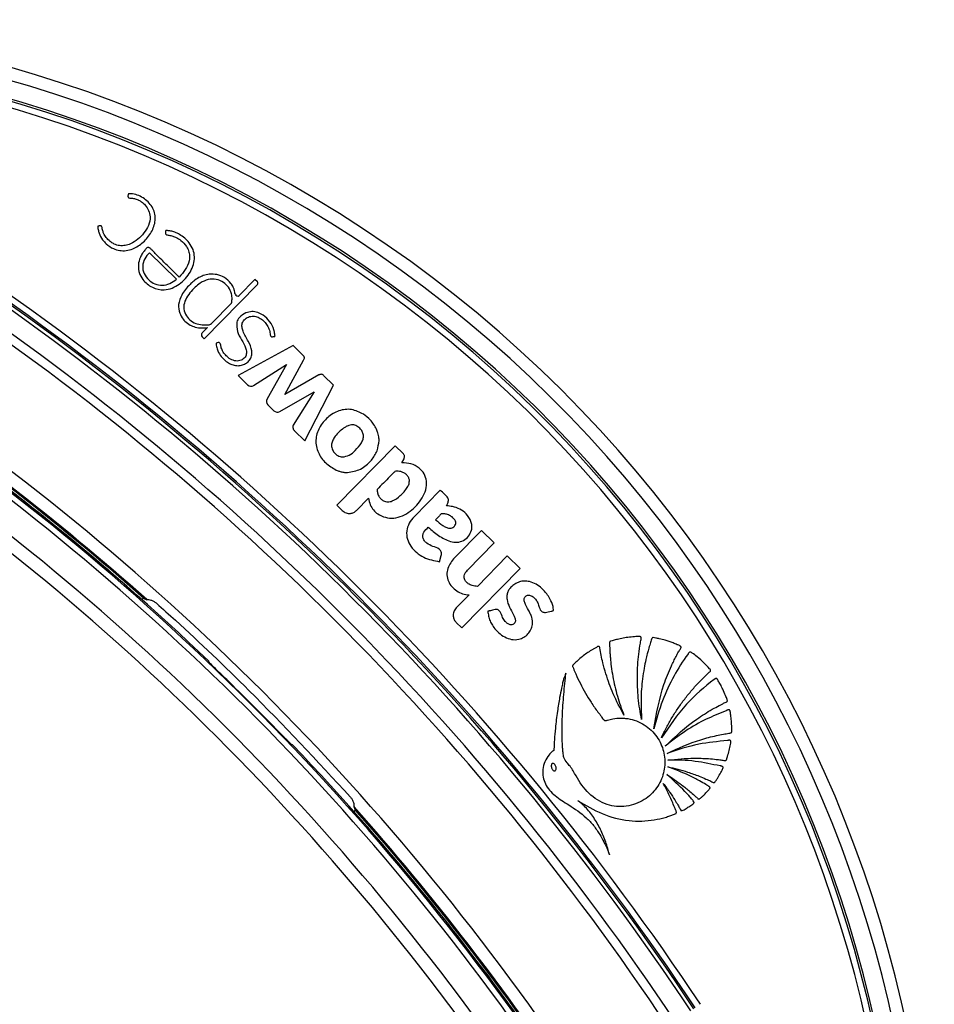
# Paper-space layout '2.5M DUO In-Ground Anchor' of a CAD drawing. Header units: millimetres. Extents: x 20 to 19291, y 40 to 15516.
# Tile 76 of 105: x 6973 to 7117, y 15361 to 15516. Entities that reach past the tile are written whole.
import ezdxf

# ---------------------------------------------------------------- set-up
doc = ezdxf.new("R2010")
doc.units = ezdxf.units.MM

psp = doc.layouts.new('2.5M DUO In-Ground Anchor')

# ---------------------------------------------------------------- linework, layer by layer
at = {"color": 7, "linetype": 'Continuous', "lineweight": 25, "ltscale": 2}
for p, q in [((6997.8, 15475.44), (6993.53, 15479.64)), ((7002.16, 15466.08), (7010.56, 15474.62)), ((7010.16, 15475.42), (7007.69, 15472.91)), ((7010.55, 15475.03), (7010.16, 15475.42)), ((7003.33, 15468.47), (7006.49, 15471.69)), ((7002.7, 15467.83), (7001.86, 15466.98)), ((7002.71, 15467.83), (7002.7, 15467.83)), ((7001.86, 15466.37), (7002.16, 15466.08)), ((7016.18, 15465.01), (7007.52, 15460.29)), ((7017.82, 15463.4), (7016.18, 15465.01)), ((7009.97, 15458.71), (7015.15, 15462.02)), ((7015.15, 15462.02), (7012.08, 15456.59)), ((7014.86, 15457.29), (7017.85, 15462.71)), ((7007.52, 15460.29), (7009.02, 15458.81)), ((7020.24, 15460.36), (7014.86, 15457.29)), ((7022.56, 15458.74), (7021, 15460.28)), ((7018.03, 15449.96), (7022.56, 15458.74)), ((7014.09, 15454.6), (7019.52, 15457.69)), ((7019.52, 15457.69), (7016.21, 15452.44)), ((7012.21, 15455.66), (7013.17, 15454.72)), ((7016.42, 15451.54), (7018.03, 15449.96)), ((7032.26, 15449.21), (7023.06, 15439.84)), ((7033.51, 15447.98), (7032.26, 15449.21)), ((7033.32, 15446.49), (7033.67, 15447.16)), ((7039.38, 15442.21), (7035.25, 15438)), ((7023.06, 15439.84), (7023.92, 15438.99)), ((7026.2, 15439.01), (7028.07, 15440.92)), ((7045.85, 15435.85), (7041.65, 15431.57)), ((7047.87, 15433.87), (7045.85, 15435.85)), ((7043.66, 15429.59), (7047.87, 15433.87)), ((7039.27, 15430.92), (7039.52, 15431.91)), ((7049.94, 15431.83), (7045.22, 15427.03)), ((7051.96, 15429.85), (7049.94, 15431.83)), ((7042.75, 15420.48), (7051.96, 15429.85)), ((7043.91, 15425.69), (7041.88, 15423.62)), ((7041.9, 15421.33), (7042.75, 15420.48)), ((7002.89, 15415.15), (7002.89, 15415.25)), ((7016.11, 15402.04), (7016.01, 15402.04))]:
    psp.add_line(p, q, dxfattribs=at)
at = {"color": 7, "linetype": 'Continuous', "lineweight": 25, "ltscale": 4}
for centre, radius, start, end in [((6917.23, 15316.37), 200, 335.6403, 135), ((6917.23, 15316.37), 198, 335.8585, 135), ((6917.23, 15316.37), 195.21, 336.1709, 135), ((6726.73, 15125.88), 423.76, 33.6328, 56.3672), ((6726.73, 15125.88), 424.76, 33.6328, 56.3672), ((6726.73, 15125.88), 422.92, 33.6328, 56.3672), ((6726.73, 15125.88), 423.51, 33.6328, 56.3672), ((6726.73, 15125.88), 419.92, 33.6328, 56.3672), ((6726.73, 15125.88), 418.51, 33.6328, 56.3672), ((7010.35, 15474.83), 0.288, 315.5, 45.5), ((7007.42, 15473.17), 0.374, 189.5556, 315.5), ((7001.73, 15471.44), 3.68, 218.1808, 224.4949), ((7002.86, 15468.94), 0.662, 277.5879, 315.5), ((7002.17, 15466.67), 0.431, 135.5, 225.5), ((6726.73, 15125.88), 402.5, 33.6328, 56.3672), ((6726.73, 15125.88), 399.78, 33.6328, 56.3672), ((6726.73, 15125.88), 400, 46.3385, 56.3672), ((6726.73, 15125.88), 400, 49.1474, 56.3672), ((6726.73, 15125.88), 400.33, 48.374, 56.3672), ((6726.73, 15125.88), 400.5, 48.3052, 56.3672), ((7009.56, 15459.36), 0.767, 225.5, 302.5348), ((6726.73, 15125.88), 398.86, 33.6328, 56.3672), ((7012.75, 15456.21), 0.766, 150.5361, 225.5), ((6726.73, 15125.88), 394.42, 33.6328, 56.3672), ((7013.71, 15455.27), 0.769, 225.5, 299.715), ((6726.73, 15125.88), 392.33, 33.6328, 56.3672), ((7025.51, 15449.99), 4.22, 0.8724, 5.6271), ((7024.82, 15449.5), 4.53, 252.806, 256.2072), ((6993.26, 15422.8), 2.4, 104.6205, 113.5814), ((6726.73, 15125.88), 399.86, 44.2444, 45.7556), ((6726.73, 15125.88), 400, 33.6328, 43.6615), ((6726.73, 15125.88), 400.5, 33.6328, 41.6948), ((7023.66, 15392.41), 2.4, 336.4186, 345.3795), ((6726.73, 15125.88), 400.33, 33.6328, 41.626), ((6726.73, 15125.88), 400, 33.6328, 40.8526)]:
    psp.add_arc(centre, radius, start, end, dxfattribs=at)
at = {"color": 8, "linetype": 'Continuous', "lineweight": 25, "ltscale": 4}
for radius, start in [(194.87, 336.2097), (193.87, 336.3244)]:
    psp.add_arc((6917.23, 15316.37), radius, start, 135, dxfattribs=at)
at = {"color": 7, "linetype": 'Continuous', "lineweight": 25, "ltscale": 2}
for points, knots in [([(6985.78, 15483.89), (6985.68, 15483.87), (6985.57, 15483.85), (6985.46, 15483.84), (6985.43, 15483.83), (6985.42, 15483.83), (6985.42, 15483.82), (6985.41, 15483.8), (6985.4, 15483.74), (6985.37, 15483.56), (6985.46, 15483.3), (6985.52, 15482.99), (6985.69, 15482.43), (6986.07, 15481.73), (6986.84, 15480.89), (6987.75, 15480.26), (6988.85, 15479.94), (6989.9, 15479.93), (6991.22, 15480.29), (6992.64, 15481.25), (6993.72, 15482.54), (6994.27, 15483.75), (6994.49, 15484.72), (6994.45, 15485.71), (6994.12, 15486.65), (6993.53, 15487.48), (6992.77, 15488.17), (6991.88, 15488.67), (6991.08, 15488.9), (6990.55, 15488.93), (6990.34, 15488.91), (6990.27, 15488.91), (6990.25, 15488.91), (6990.23, 15488.89), (6990.21, 15488.86), (6990.2, 15488.84), (6990.2, 15488.83)], [0, 0, 0, 0, 0.0138, 0.01631, 0.016862, 0.017297, 0.017788, 0.018454, 0.020081, 0.026141, 0.044837, 0.05882, 0.072542, 0.129721, 0.171602, 0.236719, 0.286435, 0.336148, 0.387409, 0.481555, 0.579331, 0.627313, 0.67415, 0.720688, 0.769122, 0.817332, 0.866731, 0.916036, 0.964251, 0.986047, 0.993383, 0.994808, 0.995814, 0.996801, 0.998078, 1, 1, 1, 1]), ([(6990.2, 15488.83), (6990.19, 15488.78), (6990.16, 15488.68), (6990.16, 15488.54), (6990.18, 15488.43), (6990.21, 15488.36), (6990.26, 15488.31), (6990.48, 15488.21), (6990.9, 15488.26), (6991.37, 15488.11), (6991.69, 15487.99), (6991.97, 15487.86), (6992.38, 15487.62), (6992.96, 15487.09), (6993.47, 15486.3), (6993.74, 15485.18), (6993.47, 15483.9), (6992.48, 15482.34), (6991.15, 15481.19), (6989.72, 15480.74), (6988.83, 15480.71), (6988.08, 15480.93), (6987.42, 15481.33), (6986.86, 15481.83), (6986.46, 15482.43), (6986.2, 15483), (6986.12, 15483.4), (6986.06, 15483.69), (6986.02, 15483.78), (6985.95, 15483.85), (6985.87, 15483.88), (6985.81, 15483.88), (6985.78, 15483.89)], [0, 0, 0, 0, 0.008623, 0.018953, 0.02374, 0.027842, 0.031655, 0.035641, 0.067719, 0.101679, 0.119259, 0.12583, 0.156242, 0.20015, 0.258125, 0.315789, 0.394169, 0.474602, 0.631312, 0.681431, 0.730795, 0.78158, 0.812629, 0.864562, 0.909188, 0.93568, 0.971569, 0.978811, 0.985365, 0.989607, 0.994273, 1, 1, 1, 1]), ([(6999.81, 15481.21), (6999.59, 15481.46), (6999.15, 15481.96), (6998.36, 15482.49), (6997.6, 15482.86), (6997.04, 15483.04), (6996.65, 15483.1), (6996.42, 15483.11), (6996.25, 15483.12), (6996.16, 15483.12), (6996.13, 15483.11), (6996.11, 15483.1), (6996.1, 15483.08), (6996.1, 15483.06), (6996.1, 15482.96), (6996.07, 15482.85), (6996.07, 15482.72), (6996.09, 15482.62), (6996.19, 15482.51), (6996.37, 15482.42), (6996.73, 15482.36), (6997.22, 15482.28), (6997.85, 15482), (6998.63, 15481.52), (6999.26, 15480.85), (6999.69, 15480.06), (6999.91, 15479.29), (6999.83, 15478.16), (6999.24, 15476.92), (6998.57, 15476.18), (6998.23, 15475.8)], [0, 0, 0, 0, 0.0707811, 0.1417782, 0.2011488, 0.2480871, 0.2665079, 0.284869, 0.2967332, 0.3021902, 0.3037849, 0.3049722, 0.3060246, 0.3072575, 0.3111006, 0.3266856, 0.3300875, 0.3386591, 0.3488658, 0.3604426, 0.381058, 0.4247693, 0.4664147, 0.5268758, 0.6175098, 0.6574914, 0.7165996, 0.7865663, 0.8925859, 1, 1, 1, 1]), ([(6998.23, 15475.8), (6998.21, 15475.82), (6998.19, 15475.84), (6998.17, 15475.86), (6998.16, 15475.87), (6998.15, 15475.87), (6998.15, 15475.87), (6998.15, 15475.88), (6998.15, 15475.88), (6998.15, 15475.88), (6998.15, 15475.88), (6998.15, 15475.88), (6997.71, 15476.32), (6996.81, 15477.18), (6995.6, 15478.4), (6994.59, 15479.35), (6993.98, 15480.02), (6993.64, 15480.33), (6993.48, 15480.46), (6993.39, 15480.48), (6993.27, 15480.47), (6993.14, 15480.39), (6992.97, 15480.23), (6992.76, 15479.94), (6992.42, 15479.52), (6992.01, 15478.77), (6991.79, 15477.93), (6991.8, 15477.1), (6991.97, 15476.29), (6992.57, 15475.16), (6993.93, 15474.05), (6996.09, 15473.55), (6998.39, 15474.56), (6999.84, 15476.2), (7000.53, 15477.75), (7000.69, 15478.96), (7000.48, 15480.17), (7000.04, 15480.86), (6999.81, 15481.21)], [0, 0, 0, 0, 0.0022778, 0.00328, 0.003721, 0.003915, 0.0040004, 0.004038, 0.0040545, 0.0040617, 0.004065, 0.0040664, 0.0040675, 0.0748783, 0.1456892, 0.1999428, 0.2323335, 0.2483307, 0.2525712, 0.2558753, 0.2590766, 0.2656948, 0.2732395, 0.2849482, 0.3069046, 0.3337077, 0.3818441, 0.4043595, 0.4271405, 0.475188, 0.547705, 0.6194583, 0.7172185, 0.8161622, 0.863066, 0.9081999, 0.9530454, 1, 1, 1, 1]), ([(6993.53, 15479.64), (6993.27, 15479.34), (6992.75, 15478.73), (6992.38, 15477.54), (6992.63, 15476.3), (6993.39, 15475.33), (6994.39, 15474.65), (6995.58, 15474.42), (6996.79, 15474.72), (6997.47, 15475.2), (6997.8, 15475.44)], [0, 0, 0, 0, 0.124213, 0.247776, 0.374538, 0.501893, 0.623019, 0.743733, 0.871569, 1, 1, 1, 1]), ([(7006.49, 15471.69), (7006.53, 15471.89), (7006.6, 15472.39), (7006.51, 15473.26), (7006.05, 15474.22), (7005.2, 15475.01), (7004.08, 15475.52), (7002.75, 15475.47), (7001.61, 15474.94), (7000.39, 15473.9), (6999.34, 15472.7), (6998.85, 15471.1), (6999.17, 15469.92), (6999.87, 15469.02), (7001.12, 15468.23), (7002.22, 15468.26), (7002.95, 15468.28)], [0, 0, 0, 0, 0.034153, 0.084197, 0.146831, 0.209046, 0.277499, 0.350173, 0.426188, 0.485064, 0.622089, 0.689836, 0.758159, 0.819725, 0.880121, 1, 1, 1, 1]), ([(7001.34, 15475.71), (7001.06, 15475.53), (7000.56, 15475.21), (7000.13, 15474.81), (6999.94, 15474.63)], [0, 0, 0, 0, 0.553977, 1, 1, 1, 1]), ([(7002.96, 15476.25), (7002.65, 15476.19), (7002.08, 15476.09), (7001.56, 15475.82), (7001.34, 15475.71)], [0, 0, 0, 0, 0.561456, 1, 1, 1, 1]), ([(7007.05, 15473.11), (7007.02, 15473.33), (7006.95, 15473.7), (7006.73, 15474.28), (7006.26, 15474.99), (7005.43, 15475.77), (7004.21, 15476.25), (7003.38, 15476.25), (7002.96, 15476.25)], [0, 0, 0, 0, 0.116144, 0.197588, 0.324338, 0.564652, 0.784003, 1, 1, 1, 1]), ([(6999.94, 15474.63), (6999.44, 15474.11), (6998.57, 15473.19), (6998.26, 15471.98), (6998.12, 15471.46)], [0, 0, 0, 0, 0.5717197, 1, 1, 1, 1]), ([(6998.12, 15471.46), (6998.15, 15471), (6998.19, 15470.17), (6998.64, 15469.47), (6998.84, 15469.16)], [0, 0, 0, 0, 0.556757, 1, 1, 1, 1]), ([(7004.4, 15465.46), (7004.29, 15465.45), (7004.18, 15465.44), (7004.08, 15465.39), (7004.06, 15465.38), (7004.05, 15465.35), (7004.04, 15465.29), (7004.04, 15465.12), (7004.14, 15464.73), (7004.33, 15464.04), (7004.78, 15463.34), (7005.36, 15462.72), (7005.98, 15462.24), (7006.71, 15461.9), (7007.48, 15461.78), (7008.22, 15461.9), (7008.84, 15462.21), (7009.35, 15462.69), (7009.69, 15463.36), (7009.71, 15464.44), (7009.11, 15465.74), (7008.39, 15466.88), (7008.1, 15467.87), (7008.13, 15468.59), (7008.59, 15469.22), (7009.31, 15469.61), (7010.11, 15469.67), (7010.87, 15469.42), (7011.52, 15468.94), (7012.04, 15468.34), (7012.41, 15467.62), (7012.56, 15467.02), (7012.59, 15466.63), (7012.65, 15466.5), (7012.71, 15466.43), (7012.81, 15466.38), (7012.96, 15466.38), (7013.11, 15466.42), (7013.23, 15466.44), (7013.3, 15466.45), (7013.32, 15466.47), (7013.33, 15466.47), (7013.33, 15466.49), (7013.34, 15466.53), (7013.33, 15466.62), (7013.29, 15466.85), (7013.25, 15467.1), (7013.2, 15467.32), (7013.17, 15467.42), (7013.16, 15467.46), (7013.15, 15467.48), (7013.15, 15467.49), (7013.15, 15467.49), (7013.15, 15467.49), (7013.15, 15467.49), (7013.15, 15467.49), (7013.04, 15467.95), (7012.55, 15468.81), (7011.63, 15469.73), (7010.63, 15470.25), (7009.67, 15470.43), (7009.05, 15470.25), (7008.74, 15470.15)], [0, 0, 0, 0, 0.01083, 0.011531, 0.012128, 0.013053, 0.015074, 0.017741, 0.031484, 0.057491, 0.093685, 0.119116, 0.147632, 0.17581, 0.203923, 0.229782, 0.253462, 0.2769, 0.303156, 0.330977, 0.388895, 0.451524, 0.474829, 0.496939, 0.525669, 0.553885, 0.580986, 0.608862, 0.637538, 0.665566, 0.693487, 0.721769, 0.731252, 0.7343, 0.737326, 0.740634, 0.746241, 0.75215, 0.757085, 0.759327, 0.75961, 0.759871, 0.760301, 0.760869, 0.764203, 0.770617, 0.785221, 0.791648, 0.794477, 0.795722, 0.79627, 0.79651, 0.796616, 0.796663, 0.796684, 0.796693, 0.7967, 0.84692, 0.89887, 0.932722, 0.965787, 1, 1, 1, 1]), ([(7008.74, 15470.15), (7008.38, 15469.94), (7007.89, 15469.65), (7007.46, 15469.09), (7007.37, 15468.82), (7007.32, 15468.7)], [0, 0, 0, 0, 0.599204, 0.809029, 1, 1, 1, 1]), ([(6999.11, 15468.86), (6999.38, 15468.63), (6999.86, 15468.22), (7000.46, 15468.01), (7000.73, 15467.92)], [0, 0, 0, 0, 0.558315, 1, 1, 1, 1]), ([(7000.73, 15467.92), (7001.09, 15467.84), (7001.75, 15467.72), (7002.42, 15467.8), (7002.71, 15467.83)], [0, 0, 0, 0, 0.556875, 1, 1, 1, 1]), ([(7007.32, 15468.7), (7007.32, 15468.2), (7007.3, 15467.19), (7008.07, 15465.91), (7008.66, 15464.88), (7008.88, 15463.98), (7008.78, 15463.39), (7008.5, 15463), (7008.17, 15462.75), (7007.79, 15462.6), (7007.22, 15462.52), (7006.49, 15462.7), (7005.8, 15463.19), (7005.34, 15463.7), (7005.02, 15464.22), (7004.81, 15464.73), (7004.77, 15465.19), (7004.64, 15465.39), (7004.58, 15465.45), (7004.52, 15465.47), (7004.46, 15465.47), (7004.42, 15465.47), (7004.4, 15465.46)], [0, 0, 0, 0, 0.124778, 0.249542, 0.369694, 0.4284, 0.481225, 0.514871, 0.548894, 0.583538, 0.618609, 0.693311, 0.768512, 0.83041, 0.866112, 0.922934, 0.969974, 0.977732, 0.984778, 0.989398, 0.994335, 1, 1, 1, 1]), ([(7017.85, 15462.71), (7017.88, 15462.77), (7017.95, 15462.9), (7017.97, 15463.09), (7017.93, 15463.27), (7017.86, 15463.36), (7017.82, 15463.4)], [0, 0, 0, 0, 0.3001063, 0.5583434, 0.7630842, 1, 1, 1, 1]), ([(7021, 15460.28), (7020.94, 15460.33), (7020.82, 15460.43), (7020.61, 15460.47), (7020.41, 15460.45), (7020.3, 15460.39), (7020.24, 15460.36)], [0, 0, 0, 0, 0.286326, 0.544848, 0.757774, 1, 1, 1, 1]), ([(7027.27, 15454.17), (7026.66, 15454.48), (7025.44, 15455.09), (7023.33, 15454.83), (7021.56, 15453.73), (7020.24, 15452.11), (7019.6, 15450.1), (7020.04, 15448.07), (7021.25, 15446.4), (7022.4, 15445.71), (7022.98, 15445.36)], [0, 0, 0, 0, 0.1251146, 0.2479077, 0.3752354, 0.5042064, 0.628862, 0.7523585, 0.8761737, 1, 1, 1, 1]), ([(7029.32, 15451.82), (7029.03, 15452.33), (7028.5, 15453.26), (7027.65, 15453.89), (7027.27, 15454.17)], [0, 0, 0, 0, 0.556174, 1, 1, 1, 1]), ([(7016.21, 15452.44), (7016.19, 15452.4), (7016.15, 15452.32), (7016.14, 15452.15), (7016.16, 15451.94), (7016.26, 15451.72), (7016.36, 15451.6), (7016.42, 15451.54)], [0, 0, 0, 0, 0.123452, 0.278124, 0.52021, 0.74651, 1, 1, 1, 1]), ([(7026.69, 15451.95), (7026.5, 15452.11), (7026.13, 15452.42), (7025.47, 15452.54), (7024.94, 15452.41), (7024.52, 15452.22), (7023.76, 15451.71), (7023.01, 15451.02), (7022.43, 15450.11), (7022.2, 15449.43), (7022.28, 15448.7), (7022.66, 15448.08), (7023.22, 15447.59), (7023.7, 15447.48), (7023.93, 15447.43)], [0, 0, 0, 0, 0.081417, 0.162241, 0.213218, 0.264534, 0.315639, 0.520135, 0.601385, 0.678843, 0.757651, 0.838975, 0.920888, 1, 1, 1, 1]), ([(7023.93, 15447.43), (7024.31, 15447.49), (7025.1, 15447.62), (7026.08, 15448.54), (7026.84, 15449.38), (7027.24, 15450.23), (7027.31, 15450.86), (7027.11, 15451.48), (7026.83, 15451.79), (7026.69, 15451.95)], [0, 0, 0, 0, 0.177979, 0.367098, 0.611567, 0.706367, 0.804228, 0.900755, 1, 1, 1, 1]), ([(7029.71, 15450.4), (7029.67, 15450.68), (7029.59, 15451.16), (7029.41, 15451.62), (7029.32, 15451.82)], [0, 0, 0, 0, 0.558524, 1, 1, 1, 1]), ([(7024.74, 15444.98), (7025.46, 15445.1), (7026.91, 15445.35), (7028.48, 15446.75), (7029.53, 15448.35), (7029.66, 15449.49), (7029.73, 15450.05)], [0, 0, 0, 0, 0.274692, 0.559989, 0.783639, 1, 1, 1, 1]), ([(7033.67, 15447.16), (7033.7, 15447.24), (7033.76, 15447.4), (7033.74, 15447.63), (7033.65, 15447.83), (7033.56, 15447.93), (7033.51, 15447.98)], [0, 0, 0, 0, 0.286375, 0.546973, 0.760274, 1, 1, 1, 1]), ([(7028.07, 15440.92), (7028.14, 15440.57), (7028.28, 15439.9), (7028.81, 15439.06), (7029.61, 15438.33), (7030.72, 15437.85), (7032.56, 15437.68), (7034.77, 15438.74), (7036.34, 15440.52), (7037.19, 15442.22), (7037.28, 15443.58), (7036.9, 15444.8), (7036.03, 15445.77), (7034.79, 15446.45), (7033.81, 15446.48), (7033.32, 15446.49)], [0, 0, 0, 0, 0.055258, 0.105084, 0.152352, 0.221467, 0.289224, 0.434771, 0.581097, 0.654681, 0.726143, 0.788399, 0.848464, 0.92497, 1, 1, 1, 1]), ([(7022.98, 15445.36), (7023.07, 15445.32), (7023.24, 15445.25), (7023.41, 15445.2), (7023.48, 15445.17)], [0, 0, 0, 0, 0.5639595, 1, 1, 1, 1]), ([(7023.74, 15445.1), (7023.93, 15445.06), (7024.26, 15444.99), (7024.6, 15444.98), (7024.74, 15444.98)], [0, 0, 0, 0, 0.561212, 1, 1, 1, 1]), ([(7034.51, 15443.81), (7034.47, 15443.97), (7034.39, 15444.29), (7034.04, 15444.66), (7033.63, 15444.95), (7033.19, 15445.12), (7032.77, 15445.2), (7032.3, 15445.23), (7031.89, 15444.8), (7030.95, 15443.85), (7030.1, 15442.98), (7029.43, 15442.3)], [0, 0, 0, 0, 0.069768, 0.142093, 0.215677, 0.285558, 0.344022, 0.404726, 0.476992, 0.588014, 1, 1, 1, 1]), ([(7029.43, 15442.3), (7029.44, 15442.12), (7029.45, 15441.76), (7029.66, 15441.26), (7029.99, 15440.82), (7030.46, 15440.46), (7031.12, 15440.3), (7032.09, 15440.53), (7033.16, 15441.34), (7034.02, 15442.31), (7034.5, 15443.19), (7034.51, 15443.61), (7034.51, 15443.81)], [0, 0, 0, 0, 0.067035, 0.13386, 0.200695, 0.268057, 0.355259, 0.441721, 0.633831, 0.8463, 0.924415, 1, 1, 1, 1]), ([(7040.36, 15439.73), (7040.43, 15439.86), (7040.58, 15440.17), (7040.71, 15440.62), (7040.56, 15441.01), (7040.33, 15441.29), (7039.92, 15441.69), (7039.6, 15442), (7039.38, 15442.21)], [0, 0, 0, 0, 0.153808, 0.342504, 0.433345, 0.558619, 0.702766, 1, 1, 1, 1]), ([(7023.92, 15438.99), (7024.11, 15438.85), (7024.49, 15438.56), (7025.17, 15438.5), (7025.76, 15438.65), (7026.05, 15438.89), (7026.2, 15439.01)], [0, 0, 0, 0, 0.283705, 0.557919, 0.775025, 1, 1, 1, 1]), ([(7037.48, 15436.35), (7038.01, 15435.9), (7039.06, 15434.99), (7040.62, 15434.14), (7042.02, 15433.92), (7043.07, 15434.2), (7043.87, 15434.92), (7044.31, 15435.76), (7044.41, 15436.59), (7044.17, 15437.5), (7043.55, 15438.47), (7042.5, 15439.25), (7041.4, 15439.63), (7040.68, 15439.7), (7040.36, 15439.73)], [0, 0, 0, 0, 0.143245, 0.2863, 0.358563, 0.42973, 0.501653, 0.57333, 0.62118, 0.668883, 0.765223, 0.851094, 0.934426, 1, 1, 1, 1]), ([(7040.37, 15438.4), (7040.19, 15438.44), (7039.96, 15438.48), (7039.68, 15438.49), (7039.4, 15438.4), (7039.12, 15438), (7038.82, 15437.71), (7038.65, 15437.54)], [0, 0, 0, 0, 0.25654, 0.334861, 0.397754, 0.663701, 1, 1, 1, 1]), ([(7038.65, 15437.54), (7039.01, 15437.22), (7039.51, 15436.76), (7040.25, 15436.34), (7040.71, 15436.19), (7041.1, 15436.2), (7041.38, 15436.31), (7041.61, 15436.5), (7041.78, 15436.75), (7041.85, 15437.03), (7041.77, 15437.39), (7041.46, 15437.78), (7040.99, 15438.19), (7040.58, 15438.33), (7040.37, 15438.4)], [0, 0, 0, 0, 0.235345, 0.328382, 0.417623, 0.466597, 0.514368, 0.562573, 0.611928, 0.656748, 0.699407, 0.787981, 0.894128, 1, 1, 1, 1]), ([(7035.25, 15438), (7034.97, 15437.68), (7034.42, 15437.02), (7034.02, 15435.77), (7034.12, 15434.47), (7034.93, 15432.9), (7036.67, 15431.42), (7038.41, 15431.09), (7039.27, 15430.92)], [0, 0, 0, 0, 0.1231946, 0.246585, 0.3696872, 0.4934453, 0.7486293, 1, 1, 1, 1]), ([(7039.52, 15431.91), (7039.54, 15432), (7039.57, 15432.18), (7039.53, 15432.46), (7039.41, 15432.7), (7039.04, 15433.12), (7038.2, 15433.3), (7037.38, 15433.7), (7036.85, 15434.21), (7036.62, 15434.68), (7036.62, 15435.17), (7036.86, 15435.77), (7037.23, 15436.11), (7037.48, 15436.35)], [0, 0, 0, 0, 0.043693, 0.087035, 0.130805, 0.173871, 0.347702, 0.520641, 0.60943, 0.697903, 0.762046, 0.837471, 1, 1, 1, 1]), ([(7041.65, 15431.57), (7041.21, 15431.03), (7040.56, 15430.22), (7040.37, 15428.83), (7040.61, 15427.82), (7041.18, 15426.95), (7041.96, 15426.28), (7042.89, 15425.79), (7043.57, 15425.72), (7043.91, 15425.69)], [0, 0, 0, 0, 0.248854, 0.373701, 0.498955, 0.62414, 0.749802, 0.87464, 1, 1, 1, 1]), ([(7045.22, 15427.03), (7044.95, 15427.05), (7044.45, 15427.1), (7043.84, 15427.39), (7043.41, 15427.75), (7043.18, 15428.13), (7043.12, 15428.54), (7043.18, 15428.93), (7043.4, 15429.29), (7043.58, 15429.5), (7043.66, 15429.59)], [0, 0, 0, 0, 0.20075, 0.371353, 0.491267, 0.615204, 0.694596, 0.793687, 0.904538, 1, 1, 1, 1]), ([(7055.46, 15423.02), (7055.62, 15422.97), (7055.93, 15422.88), (7056.39, 15423.04), (7056.76, 15423.11), (7057.03, 15423.15), (7057.16, 15423.19), (7057.22, 15423.24), (7057.23, 15423.26), (7057.25, 15423.31), (7057.2, 15423.51), (7057.12, 15424.12), (7056.74, 15424.97), (7056.13, 15425.92), (7055.41, 15426.72), (7054.5, 15427.4), (7053.54, 15427.79), (7052.64, 15427.91), (7051.84, 15427.76), (7051.1, 15427.42), (7050.53, 15426.95), (7050.13, 15426.42), (7049.91, 15425.88), (7049.85, 15425.38), (7049.92, 15424.65), (7050.27, 15423.71), (7050.81, 15422.8), (7051.16, 15422.08), (7051.25, 15421.64), (7051.15, 15421.28), (7050.94, 15421.07), (7050.68, 15420.95), (7050.33, 15420.97), (7049.96, 15421.16), (7049.54, 15421.55), (7049.13, 15422.18), (7048.96, 15422.82), (7048.66, 15423.2), (7048.49, 15423.33), (7048.27, 15423.4), (7048.12, 15423.38), (7048.04, 15423.37)], [0, 0, 0, 0, 0.0227, 0.043781, 0.065143, 0.074126, 0.081726, 0.083335, 0.084631, 0.085832, 0.090395, 0.111496, 0.17246, 0.215695, 0.267912, 0.320027, 0.371217, 0.408367, 0.444836, 0.481907, 0.518702, 0.545862, 0.572885, 0.599185, 0.614014, 0.673554, 0.735399, 0.760484, 0.783408, 0.796069, 0.809821, 0.822674, 0.834802, 0.856573, 0.879638, 0.913114, 0.958821, 0.969233, 0.978976, 0.98877, 1, 1, 1, 1]), ([(6992.66, 15425.12), (6992.73, 15425.1), (6992.88, 15425.04), (6993.04, 15424.97), (6993.13, 15424.93)], [0, 0, 0, 0, 0.465521, 1, 1, 1, 1]), ([(6994.67, 15424.36), (6994.54, 15424.46), (6994.27, 15424.67), (6993.83, 15424.84), (6993.46, 15424.91), (6993.2, 15424.92), (6993.16, 15424.93), (6993.13, 15424.93)], [0, 0, 0, 0, 0.207428, 0.415131, 0.616885, 0.807813, 1, 1, 1, 1]), ([(6994.67, 15424.36), (6995.66, 15423.47), (7000.6, 15419), (7011.06, 15409.07), (7019.95, 15399.49), (7025.22, 15393.81)], [0, 0, 0, 0, 0.0925425, 0.4627818, 1, 1, 1, 1]), ([(7048.04, 15423.37), (7047.89, 15423.34), (7047.65, 15423.28), (7047.36, 15423.21), (7047.17, 15423.17), (7047.06, 15423.14), (7046.98, 15423.14), (7046.92, 15423.12), (7046.89, 15423.11), (7046.88, 15423.09), (7046.88, 15423.05), (7046.87, 15422.99), (7046.88, 15422.9), (7046.9, 15422.81), (7046.91, 15422.76), (7046.91, 15422.74), (7046.91, 15422.73), (7046.91, 15422.73), (7046.91, 15422.73), (7046.91, 15422.73), (7046.91, 15422.73), (7046.91, 15422.73), (7046.99, 15422.47), (7047.04, 15421.95), (7047.38, 15421.22), (7048.07, 15420.13), (7049.15, 15419.15), (7050.59, 15418.6), (7051.67, 15418.61), (7052.56, 15418.97), (7053.22, 15419.51), (7053.69, 15420.21), (7053.96, 15421.11), (7053.88, 15422), (7053.57, 15422.72), (7053.19, 15423.49), (7052.76, 15424.2), (7052.57, 15424.89), (7052.63, 15425.22), (7052.76, 15425.41), (7052.93, 15425.55), (7053.14, 15425.63), (7053.36, 15425.65), (7053.61, 15425.6), (7053.98, 15425.42), (7054.41, 15425.03), (7054.76, 15424.42), (7054.95, 15423.83), (7055.11, 15423.3), (7055.34, 15423.11), (7055.46, 15423.02)], [0, 0, 0, 0, 0.0214302, 0.0365898, 0.0432596, 0.0485007, 0.0532976, 0.0553326, 0.0566899, 0.0577147, 0.0590176, 0.0615841, 0.0670971, 0.0724394, 0.074302, 0.0749705, 0.0752301, 0.0753378, 0.0753836, 0.0754036, 0.0754121, 0.0754162, 0.075419, 0.1134997, 0.151621, 0.1897353, 0.300253, 0.3553245, 0.4102888, 0.4518834, 0.4923815, 0.5324143, 0.5723797, 0.627014, 0.6565096, 0.685842, 0.751173, 0.7767175, 0.7873183, 0.7983847, 0.8090415, 0.8193499, 0.82972, 0.8403164, 0.8565473, 0.8890565, 0.9219585, 0.9574724, 0.9785683, 1, 1, 1, 1]), ([(7041.88, 15423.62), (7041.73, 15423.42), (7041.44, 15423.04), (7041.38, 15422.36), (7041.53, 15421.77), (7041.77, 15421.48), (7041.9, 15421.33)], [0, 0, 0, 0, 0.283703, 0.557916, 0.775025, 1, 1, 1, 1]), ([(7071.1, 15406.03), (7071, 15406.59), (7070.78, 15407.73), (7070.57, 15409.44), (7070.45, 15411.17), (7070.42, 15412.9), (7070.48, 15414.63), (7070.66, 15416.35), (7070.8, 15417.78), (7071.06, 15418.63), (7071.05, 15418.95), (7071.03, 15419.01), (7070.97, 15419.07), (7070.87, 15419.11), (7070.44, 15419.15), (7069.88, 15419.07), (7069.03, 15419), (7068.23, 15418.88), (7067.48, 15418.72), (7066.96, 15418.59), (7066.62, 15418.48), (7066.33, 15418.43), (7066.13, 15418.35), (7066.06, 15418.24), (7066.02, 15418.04), (7066.07, 15417.66), (7066.08, 15417.12), (7066.12, 15416.46), (7066.19, 15415.56), (7066.32, 15414.33), (7066.63, 15412.31), (7067.22, 15409.72), (7067.95, 15407.72), (7068.31, 15406.72)], [0, 0, 0, 0, 0.05771, 0.11539, 0.173053, 0.230709, 0.288371, 0.346051, 0.403765, 0.431524, 0.433822, 0.435859, 0.437913, 0.441817, 0.446383, 0.480892, 0.497729, 0.531857, 0.561891, 0.573691, 0.58549, 0.597662, 0.603357, 0.606248, 0.609835, 0.624207, 0.643874, 0.663907, 0.689821, 0.73464, 0.787656, 0.89382, 1, 1, 1, 1]), ([(7073.05, 15404.58), (7073.46, 15406.95), (7074.05, 15410.35), (7075.47, 15413.79), (7076.16, 15415.24), (7076.54, 15415.98), (7076.87, 15416.65), (7077.18, 15417.07), (7077.3, 15417.32), (7077.33, 15417.45), (7077.28, 15417.56), (7077.07, 15417.7), (7076.65, 15417.85), (7075.89, 15418.2), (7074.94, 15418.51), (7074.02, 15418.75), (7073.38, 15418.85), (7073.03, 15418.96), (7072.83, 15418.94), (7072.71, 15418.87), (7072.59, 15418.53), (7072.43, 15417.92), (7072.19, 15417.15), (7071.97, 15416.32), (7071.74, 15415.34), (7071.47, 15414.03), (7071.16, 15411.95), (7070.95, 15409.24), (7071.05, 15407.1), (7071.1, 15406.03)], [0, 0, 0, 0, 0.226718, 0.326617, 0.352803, 0.378996, 0.405201, 0.423578, 0.427974, 0.432067, 0.43542, 0.439009, 0.455509, 0.47762, 0.518825, 0.549936, 0.567789, 0.580796, 0.58381, 0.586672, 0.592895, 0.616517, 0.647493, 0.669087, 0.698685, 0.742291, 0.796477, 0.898237, 1, 1, 1, 1]), ([(7068.31, 15406.72), (7067.72, 15407.84), (7066.61, 15409.94), (7065.6, 15412.75), (7065.03, 15414.79), (7064.72, 15416.16), (7064.58, 15416.98), (7064.5, 15417.45), (7064.45, 15417.52), (7064.4, 15417.55), (7064.33, 15417.57), (7064.23, 15417.55), (7064.11, 15417.49), (7063.9, 15417.36), (7063.59, 15417.21), (7062.82, 15416.74), (7061.71, 15415.98), (7060.84, 15415.16), (7060.4, 15414.74)], [0, 0, 0, 0, 0.229182, 0.431713, 0.540852, 0.613251, 0.685772, 0.694462, 0.697029, 0.701156, 0.704892, 0.711452, 0.71865, 0.729129, 0.755851, 0.782573, 0.891295, 1, 1, 1, 1]), ([(7074.22, 15403.16), (7074.48, 15403.7), (7074.99, 15404.78), (7075.87, 15406.33), (7076.84, 15407.83), (7077.88, 15409.28), (7079.01, 15410.67), (7080.2, 15412), (7081.15, 15412.9), (7081.71, 15413.47), (7081.91, 15413.6), (7081.98, 15413.72), (7081.98, 15413.79), (7081.94, 15413.91), (7081.57, 15414.28), (7080.93, 15415.01), (7079.99, 15415.82), (7079.28, 15416.38), (7078.92, 15416.62), (7078.8, 15416.67), (7078.73, 15416.67), (7078.65, 15416.65), (7078.57, 15416.58), (7078.5, 15416.48), (7078.45, 15416.4), (7078.41, 15416.35), (7078.4, 15416.33), (7078.39, 15416.32), (7078.39, 15416.31), (7078.39, 15416.31), (7078.38, 15416.31), (7078.38, 15416.31), (7078.38, 15416.31), (7077.59, 15415.22), (7076.1, 15412.86), (7074.24, 15408.94), (7073.46, 15406.07), (7073.05, 15404.58)], [0, 0, 0, 0, 0.057425, 0.114826, 0.172211, 0.229592, 0.286977, 0.344377, 0.401806, 0.412893, 0.421478, 0.424076, 0.425858, 0.427738, 0.436262, 0.474569, 0.523369, 0.554574, 0.56231, 0.564903, 0.567089, 0.56915, 0.572812, 0.576881, 0.580591, 0.582187, 0.582872, 0.58317, 0.5833, 0.583357, 0.583382, 0.583393, 0.583398, 0.583402, 0.713102, 0.851979, 1, 1, 1, 1]), ([(7005.73, 15412.33), (7005.4, 15412.64), (7004.76, 15413.27), (7003.9, 15414.11), (7003.26, 15414.75), (7002.94, 15415.08), (7002.91, 15415.13), (7002.89, 15415.15)], [0, 0, 0, 0, 0.217098, 0.434208, 0.651278, 0.868329, 1, 1, 1, 1]), ([(7060.4, 15414.74), (7060.35, 15414.7), (7060.28, 15414.64), (7060.22, 15414.53), (7060.22, 15414.44), (7060.27, 15414.3), (7060.45, 15413.9), (7060.81, 15413), (7061.69, 15411.18), (7062.86, 15409.17), (7064, 15407.45), (7064.74, 15406.57), (7065.03, 15406.04), (7065.36, 15405.85), (7065.57, 15405.89), (7065.96, 15406.01), (7066.7, 15406.22), (7067.53, 15406.28), (7068.2, 15406.26), (7068.92, 15406.2), (7070.42, 15405.87), (7072.46, 15404.72), (7074.12, 15402.6), (7074.87, 15400.12), (7074.71, 15397.54), (7073.59, 15395.13), (7071.54, 15393.17), (7068.72, 15392.17), (7065.48, 15392.42), (7062.63, 15394.26), (7061.15, 15396.4), (7060.35, 15397.93), (7059.88, 15398.63), (7059.29, 15399.26), (7058.79, 15399.96), (7058.74, 15400.82), (7058.67, 15401.45), (7058.64, 15401.87), (7058.63, 15402.06), (7058.63, 15402.14), (7058.63, 15402.18), (7058.63, 15402.2), (7058.63, 15402.2), (7058.63, 15402.21), (7058.63, 15402.21), (7058.59, 15402.78), (7058.56, 15403.94), (7058.58, 15405.67), (7058.65, 15407.4), (7058.77, 15409.13), (7058.92, 15410.85), (7059.06, 15412.25), (7059.15, 15413.07), (7059.18, 15413.32)], [0, 0, 0, 0, 0.003297, 0.004451, 0.006013, 0.007636, 0.011934, 0.027751, 0.05586, 0.112253, 0.143271, 0.15814, 0.169338, 0.172814, 0.176033, 0.179185, 0.193339, 0.214275, 0.219972, 0.226844, 0.249998, 0.295821, 0.339794, 0.380454, 0.421963, 0.465245, 0.509563, 0.559447, 0.609407, 0.66537, 0.721796, 0.736556, 0.751316, 0.763526, 0.779318, 0.792631, 0.805356, 0.811072, 0.813587, 0.814694, 0.815181, 0.815395, 0.815489, 0.815531, 0.815549, 0.815563, 0.84418, 0.872842, 0.901542, 0.930254, 0.95894, 0.98755, 1, 1, 1, 1]), ([(7059.18, 15413.32), (7059.05, 15413.03), (7058.82, 15412.56), (7058.65, 15411.76), (7058.43, 15410.79), (7058.14, 15409.3), (7057.8, 15407.18), (7057.53, 15404.94), (7057.38, 15403.07), (7057.31, 15402), (7057.3, 15401.51), (7057.29, 15401.37), (7057.28, 15401.3), (7057.28, 15401.25), (7057.28, 15401.23), (7057.27, 15401.18), (7057.23, 15401.14), (7057.16, 15401.09), (7057.01, 15400.99), (7056.85, 15400.83), (7056.69, 15400.66), (7056.6, 15400.56), (7056.56, 15400.51), (7056.54, 15400.49), (7056.53, 15400.48), (7056.53, 15400.48), (7056.53, 15400.48), (7056.52, 15400.48), (7056.52, 15400.48), (7056.25, 15400.15), (7055.8, 15399.41), (7055.49, 15398.18), (7055.54, 15396.97), (7056.05, 15395.46), (7057.46, 15393.89), (7059.87, 15392.45), (7062, 15390.99), (7063.57, 15389.34), (7064.46, 15388.03), (7065.13, 15386.83), (7065.62, 15385.79), (7065.9, 15385.1), (7066.03, 15384.73), (7066.05, 15384.68)], [0, 0, 0, 0, 0.02822, 0.047024, 0.072189, 0.117124, 0.182915, 0.263093, 0.318189, 0.351119, 0.358364, 0.361518, 0.363967, 0.364769, 0.365681, 0.366458, 0.368426, 0.370883, 0.374354, 0.383843, 0.39149, 0.394855, 0.396335, 0.396987, 0.397273, 0.3974, 0.397455, 0.39748, 0.39749, 0.397499, 0.435527, 0.473257, 0.509719, 0.541957, 0.613525, 0.690941, 0.79256, 0.84284, 0.893244, 0.933507, 0.964789, 0.996041, 1, 1, 1, 1]), ([(7074.84, 15401.85), (7076.43, 15403.35), (7078.72, 15405.51), (7081.77, 15407.39), (7083.12, 15408.14), (7083.8, 15408.47), (7084.19, 15408.69), (7084.5, 15408.78), (7084.61, 15408.91), (7084.63, 15409.04), (7084.53, 15409.35), (7084.29, 15409.94), (7083.95, 15410.74), (7083.56, 15411.51), (7083.25, 15412.03), (7083.09, 15412.33), (7082.99, 15412.46), (7082.89, 15412.53), (7082.78, 15412.51), (7082.7, 15412.46), (7082.63, 15412.41), (7082.59, 15412.38), (7082.57, 15412.36), (7082.56, 15412.36), (7082.56, 15412.35), (7082.55, 15412.35), (7082.55, 15412.35), (7082.55, 15412.35), (7082.55, 15412.35), (7080.99, 15411.19), (7077.83, 15408.43), (7075.47, 15404.99), (7074.22, 15403.16)], [0, 0, 0, 0, 0.225553, 0.324918, 0.368667, 0.38586, 0.403056, 0.414899, 0.417663, 0.420662, 0.427984, 0.450147, 0.487433, 0.517652, 0.539746, 0.549342, 0.553136, 0.557092, 0.560365, 0.563982, 0.567438, 0.568972, 0.56964, 0.569931, 0.570059, 0.570115, 0.57014, 0.57015, 0.570155, 0.570159, 0.77153, 1, 1, 1, 1]), ([(7075.12, 15400.7), (7076.87, 15401.49), (7079.39, 15402.64), (7082.44, 15403.41), (7083.77, 15403.68), (7084.43, 15403.79), (7084.81, 15403.87), (7085.09, 15403.88), (7085.23, 15403.94), (7085.28, 15403.99), (7085.31, 15404.06), (7085.32, 15404.2), (7085.31, 15404.44), (7085.31, 15405), (7085.28, 15405.79), (7085.16, 15406.62), (7085.1, 15407.15), (7085.05, 15407.4), (7085.01, 15407.48), (7084.96, 15407.53), (7084.9, 15407.56), (7084.76, 15407.57), (7084.62, 15407.51), (7084.5, 15407.45), (7084.44, 15407.43), (7084.42, 15407.42), (7084.41, 15407.42), (7084.41, 15407.42), (7084.41, 15407.42), (7084.41, 15407.42), (7084.41, 15407.42), (7084.41, 15407.42), (7083.37, 15406.98), (7081.16, 15406.11), (7077.93, 15404.26), (7075.89, 15402.68), (7074.84, 15401.85)], [0, 0, 0, 0, 0.221217, 0.318628, 0.36153, 0.378392, 0.39526, 0.406999, 0.409707, 0.412374, 0.415346, 0.417923, 0.427889, 0.443092, 0.483276, 0.518157, 0.540036, 0.544161, 0.547903, 0.550197, 0.552664, 0.555264, 0.565387, 0.569719, 0.571381, 0.572047, 0.572325, 0.572445, 0.572497, 0.57252, 0.57253, 0.572534, 0.572538, 0.702949, 0.845438, 1, 1, 1, 1]), ([(7016.01, 15402.04), (7015.97, 15402.07), (7015.88, 15402.13), (7015.38, 15402.63), (7014.65, 15403.36), (7013.88, 15404.16), (7013.37, 15404.67), (7013.18, 15404.87)], [0, 0, 0, 0, 0.217032, 0.434111, 0.65113, 0.868187, 1, 1, 1, 1]), ([(7075.26, 15399.65), (7076.63, 15399.79), (7078.75, 15399.99), (7081.29, 15399.91), (7082.7, 15399.77), (7083.56, 15399.69), (7084.03, 15399.58), (7084.29, 15399.57), (7084.36, 15399.58), (7084.4, 15399.6), (7084.45, 15399.65), (7084.5, 15399.75), (7084.57, 15399.95), (7084.71, 15400.43), (7084.92, 15401.16), (7085.06, 15401.93), (7085.17, 15402.4), (7085.18, 15402.59), (7085.16, 15402.65), (7085.14, 15402.7), (7085.09, 15402.74), (7084.98, 15402.78), (7084.84, 15402.77), (7084.71, 15402.75), (7084.65, 15402.74), (7084.63, 15402.74), (7084.62, 15402.74), (7084.62, 15402.74), (7084.62, 15402.74), (7084.62, 15402.74), (7084.62, 15402.74), (7084.62, 15402.74), (7083.11, 15402.54), (7079.85, 15402.31), (7076.76, 15401.26), (7075.12, 15400.7)], [0, 0, 0, 0, 0.181563, 0.281452, 0.336765, 0.368324, 0.39543, 0.400295, 0.402716, 0.404775, 0.406734, 0.41078, 0.419527, 0.434462, 0.477332, 0.519899, 0.538335, 0.541449, 0.544399, 0.546346, 0.548841, 0.551627, 0.562442, 0.56711, 0.56892, 0.56965, 0.569956, 0.570088, 0.570145, 0.570171, 0.570182, 0.570186, 0.570191, 0.771131, 1, 1, 1, 1]), ([(7075.24, 15398.59), (7076.28, 15398.34), (7077.96, 15397.92), (7079.94, 15397.21), (7081.16, 15396.7), (7081.87, 15396.39), (7082.25, 15396.19), (7082.41, 15396.11), (7082.49, 15396.1), (7082.53, 15396.1), (7082.59, 15396.11), (7082.64, 15396.16), (7082.72, 15396.28), (7082.84, 15396.44), (7083.02, 15396.72), (7083.31, 15397.19), (7083.63, 15397.73), (7083.86, 15398.18), (7083.94, 15398.39), (7083.96, 15398.48), (7083.94, 15398.55), (7083.88, 15398.61), (7083.79, 15398.66), (7083.68, 15398.69), (7083.59, 15398.71), (7083.53, 15398.72), (7083.51, 15398.72), (7083.5, 15398.73), (7083.49, 15398.73), (7083.49, 15398.73), (7083.49, 15398.73), (7083.49, 15398.73), (7083.49, 15398.73), (7082.18, 15398.96), (7079.48, 15399.61), (7076.7, 15399.64), (7075.26, 15399.65)], [0, 0, 0, 0, 0.165667, 0.266279, 0.325785, 0.370092, 0.3852, 0.394149, 0.39629, 0.398331, 0.400329, 0.40485, 0.409547, 0.422042, 0.435841, 0.460922, 0.507787, 0.532655, 0.538534, 0.542969, 0.546556, 0.550022, 0.555764, 0.56218, 0.567864, 0.570218, 0.571206, 0.57163, 0.571814, 0.571894, 0.57193, 0.571945, 0.571952, 0.571958, 0.777413, 1, 1, 1, 1]), ([(7057.08, 15399.12), (7057.06, 15399.11), (7057, 15399.09), (7056.94, 15399.03), (7056.9, 15398.95), (7056.87, 15398.83), (7056.86, 15398.65), (7056.91, 15398.43), (7056.99, 15398.23), (7057.1, 15398.05), (7057.23, 15397.96), (7057.34, 15397.93), (7057.39, 15397.94), (7057.42, 15397.94)], [0, 0, 0, 0, 0.054065, 0.106539, 0.161596, 0.221255, 0.354544, 0.500182, 0.645921, 0.779484, 0.893723, 0.946166, 1, 1, 1, 1]), ([(7057.42, 15397.94), (7057.45, 15397.95), (7057.5, 15397.97), (7057.58, 15398.06), (7057.63, 15398.21), (7057.64, 15398.41), (7057.6, 15398.63), (7057.52, 15398.83), (7057.4, 15399.01), (7057.28, 15399.1), (7057.16, 15399.13), (7057.11, 15399.12), (7057.08, 15399.12)], [0, 0, 0, 0, 0.054156, 0.106755, 0.220929, 0.354229, 0.499768, 0.645408, 0.778969, 0.893406, 0.946007, 1, 1, 1, 1]), ([(7075.06, 15397.39), (7075.85, 15396.86), (7077.12, 15396.02), (7078.55, 15394.85), (7079.35, 15394.15), (7079.77, 15393.77), (7079.97, 15393.55), (7080.09, 15393.49), (7080.18, 15393.51), (7080.23, 15393.52), (7080.33, 15393.6), (7080.54, 15393.76), (7080.91, 15394.11), (7081.3, 15394.54), (7081.63, 15394.9), (7081.8, 15395.08), (7081.86, 15395.18), (7081.88, 15395.23), (7081.89, 15395.28), (7081.88, 15395.35), (7081.81, 15395.43), (7081.59, 15395.57), (7081.06, 15395.89), (7080.05, 15396.48), (7078.08, 15397.5), (7076.37, 15398.16), (7075.24, 15398.59)], [0, 0, 0, 0, 0.173667, 0.277701, 0.336774, 0.369433, 0.380571, 0.39028, 0.392921, 0.395812, 0.399928, 0.415801, 0.44496, 0.493446, 0.520916, 0.534753, 0.538746, 0.542044, 0.544886, 0.547523, 0.554857, 0.56349, 0.595044, 0.666572, 0.779172, 1, 1, 1, 1]), ([(7074.52, 15395.97), (7074.87, 15395.5), (7075.5, 15394.65), (7076.25, 15393.5), (7076.71, 15392.74), (7076.97, 15392.29), (7077.13, 15392.02), (7077.22, 15391.8), (7077.33, 15391.7), (7077.38, 15391.67), (7077.44, 15391.67), (7077.7, 15391.73), (7078.12, 15392.01), (7078.61, 15392.32), (7078.98, 15392.57), (7079.19, 15392.7), (7079.31, 15392.8), (7079.36, 15392.87), (7079.38, 15392.94), (7079.36, 15393.01), (7079.29, 15393.14), (7079.07, 15393.4), (7078.63, 15393.95), (7077.31, 15395.36), (7076.04, 15396.51), (7075.06, 15397.39)], [0, 0, 0, 0, 0.1276982, 0.2301602, 0.2967053, 0.3225419, 0.3418764, 0.3671977, 0.3710424, 0.3747109, 0.3786694, 0.3834918, 0.4343049, 0.4854789, 0.5104065, 0.5314642, 0.5387019, 0.5445656, 0.5490735, 0.5540755, 0.5600709, 0.5802083, 0.6281602, 0.7140573, 1, 1, 1, 1]), ([(7061.06, 15393.26), (7062.3, 15392.51), (7064.81, 15391.01), (7068.98, 15389.92), (7072.39, 15390.03), (7074.51, 15390.5), (7075.41, 15390.79), (7075.85, 15390.94), (7076.13, 15391.06), (7076.37, 15391.13), (7076.52, 15391.22), (7076.58, 15391.3), (7076.6, 15391.4), (7076.56, 15391.55), (7076.5, 15391.72), (7076.43, 15391.87), (7076.26, 15392.25), (7075.96, 15393.06), (7075.35, 15394.39), (7074.82, 15395.39), (7074.52, 15395.97)], [0, 0, 0, 0, 0.202229, 0.40583, 0.591312, 0.672977, 0.708933, 0.723066, 0.737203, 0.751345, 0.758346, 0.76153, 0.764795, 0.773005, 0.782354, 0.789655, 0.796107, 0.841429, 0.909394, 1, 1, 1, 1]), ([(7025.22, 15393.81), (7025.32, 15393.68), (7025.53, 15393.41), (7025.7, 15392.97), (7025.77, 15392.6), (7025.78, 15392.34), (7025.79, 15392.3), (7025.79, 15392.28)], [0, 0, 0, 0, 0.207428, 0.415131, 0.616885, 0.807813, 1, 1, 1, 1]), ([(7066.05, 15384.68), (7065.86, 15385.37), (7065.49, 15386.74), (7064.66, 15388.73), (7063.61, 15390.6), (7062.49, 15392), (7061.6, 15392.85), (7061.19, 15393.16), (7061.06, 15393.26)], [0, 0, 0, 0, 0.2097839, 0.4229329, 0.6357613, 0.8467437, 0.9511526, 1, 1, 1, 1]), ([(7025.98, 15391.8), (7025.95, 15391.87), (7025.9, 15392.02), (7025.83, 15392.19), (7025.79, 15392.28)], [0, 0, 0, 0, 0.465521, 1, 1, 1, 1])]:
    psp.add_open_spline(points, degree=3, knots=knots, dxfattribs=at)

doc.saveas('drawing.dxf')
